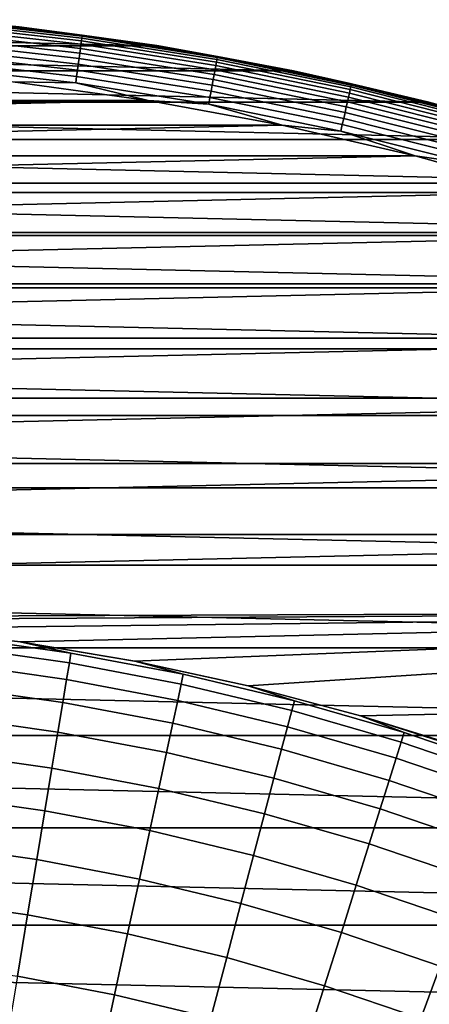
# Model space of a CAD drawing. Header units: metres. Extents: x -28 to 70, y -218 to 27.
# Tile 182 of 246: x 3.13 to 6.82, y 18.51 to 27.39. Entities that reach past the tile are written whole.
import ezdxf

# ---------------------------------------------------------------- set-up
doc = ezdxf.new("R2010")
doc.units = ezdxf.units.M
doc.layers.add('solid_10_261_002_XXX', color=7, linetype='CONTINUOUS')

msp = doc.modelspace()

# ---------------------------------------------------------------- linework, layer by layer
at = {"layer": 'solid_10_261_002_XXX'}
for points in [[(3.687079, 27.21911, -0.323206), (2.462186, 27.357124, -0.323206), (2.459967, 27.332476, -0.268066), (3.683757, 27.194588, -0.268066)], [(2.462186, 27.357124, -0.323206), (3.687079, 27.21911, -0.323206), (3.689484, 27.236864, -0.380929), (2.463792, 27.374966, -0.380929)], [(2.463792, 27.374966, -0.380929), (3.689484, 27.236864, -0.380929), (3.690936, 27.247585, -0.440391), (2.464761, 27.385742, -0.440391)], [(3.690936, 27.247585, -0.440391), (3.123455, 27.322042, -0.5), (2.464761, 27.385742, -0.440391)], [(-4.363943, 27.151524, -5), (-3.123441, 27.322044, -5), (4.363943, 27.151524, -5)], [(-3.123441, 27.322044, -5), (3.123441, 27.322044, -5), (4.363943, 27.151524, -5)], [(3.674568, 27.126749, -0.16871), (2.453831, 27.264294, -0.16871), (2.450002, 27.221758, -0.125945), (3.668835, 27.084429, -0.125945)], [(3.679566, 27.163649, -0.216316), (2.457169, 27.30138, -0.216316), (2.453831, 27.264294, -0.16871), (3.674568, 27.126749, -0.16871)], [(3.683757, 27.194588, -0.268066), (2.459967, 27.332476, -0.268066), (2.457169, 27.30138, -0.216316), (3.679566, 27.163649, -0.216316)], [(3.123455, 27.322042, -0.5), (4.36377, 27.151566, -0.5), (4.363943, 27.151524, -5), (3.123441, 27.322044, -5)], [(3.690936, 27.247585, -0.440391), (4.36377, 27.151566, -0.5), (3.123455, 27.322042, -0.5)], [(3.662452, 27.037302, -0.088645), (2.44574, 27.174393, -0.088645), (2.441104, 27.122892, -0.057356), (3.65551, 26.986061, -0.057356)], [(3.668835, 27.084429, -0.125945), (2.450002, 27.221758, -0.125945), (2.44574, 27.174393, -0.088645), (3.662452, 27.037302, -0.088645)], [(4.900128, 27.001932, -0.268066), (3.683757, 27.194588, -0.268066), (3.679566, 27.163649, -0.216316), (4.894554, 26.971214, -0.216316)], [(4.904547, 27.026283, -0.323206), (3.687079, 27.21911, -0.323206), (3.683757, 27.194588, -0.268066), (4.900128, 27.001932, -0.268066)], [(3.687079, 27.21911, -0.323206), (4.904547, 27.026283, -0.323206), (4.907746, 27.043909, -0.380929), (3.689484, 27.236864, -0.380929)], [(4.909678, 27.054556, -0.440391), (3.690936, 27.247585, -0.440391), (3.689484, 27.236864, -0.380929), (4.907746, 27.043909, -0.380929)], [(4.909678, 27.054556, -0.440391), (4.36377, 27.151566, -0.5), (3.690936, 27.247585, -0.440391)], [(-5.594885, 26.924831, -5), (-4.363943, 27.151524, -5), (5.594885, 26.924831, -5)], [(-4.363943, 27.151524, -5), (4.363943, 27.151524, -5), (5.594885, 26.924831, -5)], [(3.65551, 26.986061, -0.057356), (2.441104, 27.122892, -0.057356), (2.436165, 27.068007, -0.032535), (3.648113, 26.931454, -0.032535)], [(4.880279, 26.892555, -0.125945), (3.668835, 27.084429, -0.125945), (3.662452, 27.037302, -0.088645), (4.871788, 26.845762, -0.088645)], [(4.887905, 26.934576, -0.16871), (3.674568, 27.126749, -0.16871), (3.668835, 27.084429, -0.125945), (4.880279, 26.892555, -0.125945)], [(4.894554, 26.971214, -0.216316), (3.679566, 27.163649, -0.216316), (3.674568, 27.126749, -0.16871), (4.887905, 26.934576, -0.16871)], [(4.36377, 27.151566, -0.5), (5.59504, 26.924812, -0.5), (5.594885, 26.924831, -5), (4.363943, 27.151524, -5)], [(4.909678, 27.054556, -0.440391), (5.59504, 26.924812, -0.5), (4.36377, 27.151566, -0.5)], [(3.640368, 26.874277, -0.014544), (2.430993, 27.01054, -0.014544), (2.425664, 26.951332, -0.003646), (3.632388, 26.815367, -0.003646)], [(3.648113, 26.931454, -0.032535), (2.436165, 27.068007, -0.032535), (2.430993, 27.01054, -0.014544), (3.640368, 26.874277, -0.014544)], [(4.871788, 26.845762, -0.088645), (3.662452, 27.037302, -0.088645), (3.65551, 26.986061, -0.057356), (4.862555, 26.794884, -0.057356)], [(6.106631, 26.7549, -0.268066), (4.900128, 27.001932, -0.268066), (4.894554, 26.971214, -0.216316), (6.099684, 26.724463, -0.216316)], [(6.112138, 26.779028, -0.323206), (4.904547, 27.026283, -0.323206), (4.900128, 27.001932, -0.268066), (6.106631, 26.7549, -0.268066)], [(4.904547, 27.026283, -0.323206), (6.112138, 26.779028, -0.323206), (6.116125, 26.796494, -0.380929), (4.907746, 27.043909, -0.380929)], [(6.118532, 26.807041, -0.440391), (4.909678, 27.054556, -0.440391), (4.907746, 27.043909, -0.380929), (6.116125, 26.796494, -0.380929)], [(6.118532, 26.807041, -0.440391), (5.59504, 26.924812, -0.5), (4.909678, 27.054556, -0.440391)], [(-6.814762, 26.642241, -5), (-5.594885, 26.924831, -5), (6.814762, 26.642241, -5)], [(-5.594885, 26.924831, -5), (5.594885, 26.924831, -5), (6.814762, 26.642241, -5)], [(3.632388, 26.815367, -0.003646), (2.425664, 26.951332, -0.003646), (3.066616, 26.825264)], [(4.852715, 26.740664, -0.032535), (3.648113, 26.931454, -0.032535), (3.640368, 26.874277, -0.014544), (4.842412, 26.683891, -0.014544)], [(4.862555, 26.794884, -0.057356), (3.65551, 26.986061, -0.057356), (3.648113, 26.931454, -0.032535), (4.852715, 26.740664, -0.032535)], [(6.091398, 26.68816, -0.16871), (4.887905, 26.934576, -0.16871), (4.880279, 26.892555, -0.125945), (6.081895, 26.646523, -0.125945)], [(6.099684, 26.724463, -0.216316), (4.894554, 26.971214, -0.216316), (4.887905, 26.934576, -0.16871), (6.091398, 26.68816, -0.16871)], [(5.59504, 26.924812, -0.5), (6.814713, 26.642254, -0.5), (6.814762, 26.642241, -5), (5.594885, 26.924831, -5)], [(6.118532, 26.807041, -0.440391), (6.814713, 26.642254, -0.5), (5.59504, 26.924812, -0.5)], [(4.284188, 26.657936), (3.066616, 26.825264), (-4.284235, 26.657928)], [(3.632388, 26.815367, -0.003646), (3.066616, 26.825264), (4.284188, 26.657936)], [(4.842412, 26.683891, -0.014544), (3.640368, 26.874277, -0.014544), (3.632388, 26.815367, -0.003646), (4.831798, 26.625399, -0.003646)], [(4.831798, 26.625399, -0.003646), (3.632388, 26.815367, -0.003646), (4.284188, 26.657936)], [(6.071312, 26.600159, -0.088645), (4.871788, 26.845762, -0.088645), (4.862555, 26.794884, -0.057356), (6.059806, 26.549746, -0.057356)], [(6.081895, 26.646523, -0.125945), (4.880279, 26.892555, -0.125945), (4.871788, 26.845762, -0.088645), (6.071312, 26.600159, -0.088645)], [(6.047544, 26.496021, -0.032535), (4.852715, 26.740664, -0.032535), (4.842412, 26.683891, -0.014544), (6.034705, 26.439768, -0.014544)], [(6.059806, 26.549746, -0.057356), (4.862555, 26.794884, -0.057356), (4.852715, 26.740664, -0.032535), (6.047544, 26.496021, -0.032535)], [(7.292531, 26.423891, -0.216316), (6.099684, 26.724463, -0.216316), (6.091398, 26.68816, -0.16871), (7.282624, 26.387997, -0.16871)], [(7.300837, 26.453987, -0.268066), (6.106631, 26.7549, -0.268066), (6.099684, 26.724463, -0.216316), (7.292531, 26.423891, -0.216316)], [(7.30742, 26.477844, -0.323206), (6.112138, 26.779028, -0.323206), (6.106631, 26.7549, -0.268066), (7.300837, 26.453987, -0.268066)], [(6.112138, 26.779028, -0.323206), (7.30742, 26.477844, -0.323206), (7.312186, 26.495111, -0.380929), (6.116125, 26.796494, -0.380929)], [(7.315064, 26.505541, -0.440391), (6.118532, 26.807041, -0.440391), (6.116125, 26.796494, -0.380929), (7.312186, 26.495111, -0.380929)], [(7.315064, 26.505541, -0.440391), (6.814713, 26.642254, -0.5), (6.118532, 26.807041, -0.440391)], [(-8.020226, 26.304468, -5), (-6.814762, 26.642241, -5), (8.020226, 26.304468, -5)], [(-6.814762, 26.642241, -5), (6.814762, 26.642241, -5), (8.020226, 26.304468, -5)], [(4.284188, 26.657936), (-4.284235, 26.657928), (-5.493426, 26.435234)], [(5.493379, 26.435244), (4.284188, 26.657936), (-5.493426, 26.435234)], [(4.831798, 26.625399, -0.003646), (4.284188, 26.657936), (5.493379, 26.435244)], [(6.034705, 26.439768, -0.014544), (4.842412, 26.683891, -0.014544), (4.831798, 26.625399, -0.003646), (6.021476, 26.381811, -0.003646)], [(7.271263, 26.346828, -0.125945), (6.081895, 26.646523, -0.125945), (6.071312, 26.600159, -0.088645), (7.258611, 26.300985, -0.088645)], [(7.282624, 26.387997, -0.16871), (6.091398, 26.68816, -0.16871), (6.081895, 26.646523, -0.125945), (7.271263, 26.346828, -0.125945)], [(6.814713, 26.642254, -0.5), (8.020263, 26.304474, -0.5), (8.020226, 26.304468, -5), (6.814762, 26.642241, -5)], [(7.315064, 26.505541, -0.440391), (8.020263, 26.304474, -0.5), (6.814713, 26.642254, -0.5)], [(6.021476, 26.381811, -0.003646), (4.831798, 26.625399, -0.003646), (5.493379, 26.435244)], [(7.244854, 26.251141, -0.057356), (6.059806, 26.549746, -0.057356), (6.047544, 26.496021, -0.032535), (7.230194, 26.198019, -0.032535)], [(7.258611, 26.300985, -0.088645), (6.071312, 26.600159, -0.088645), (6.059806, 26.549746, -0.057356), (7.244854, 26.251141, -0.057356)], [(7.230194, 26.198019, -0.032535), (6.047544, 26.496021, -0.032535), (6.034705, 26.439768, -0.014544), (7.214844, 26.142399, -0.014544)], [(5.493379, 26.435244), (-5.493426, 26.435234), (-6.69061, 26.157883)], [(6.690563, 26.157896), (5.493379, 26.435244), (-6.69061, 26.157883)], [(6.021476, 26.381811, -0.003646), (5.493379, 26.435244), (6.690563, 26.157896)], [(7.214844, 26.142399, -0.014544), (6.034705, 26.439768, -0.014544), (6.021476, 26.381811, -0.003646), (7.199028, 26.085094, -0.003646)], [(7.199028, 26.085094, -0.003646), (6.021476, 26.381811, -0.003646), (6.690563, 26.157896)], [(-9.208967, 25.912247, -5), (-8.020226, 26.304468, -5), (9.208967, 25.912247, -5)], [(-8.020226, 26.304468, -5), (8.020226, 26.304468, -5), (9.208967, 25.912247, -5)], [(6.690563, 26.157896), (-6.69061, 26.157883), (-7.874422, 25.826216)], [(7.874376, 25.826231), (6.690563, 26.157896), (-7.874422, 25.826216)], [(7.199028, 26.085094, -0.003646), (6.690563, 26.157896), (7.874376, 25.826231)], [(-10.379183, 25.466097, -5), (-9.208967, 25.912247, -5), (10.379183, 25.466097, -5)], [(-9.208967, 25.912247, -5), (9.208967, 25.912247, -5), (10.379183, 25.466097, -5)], [(7.874376, 25.826231), (-7.874422, 25.826216), (-9.041698, 25.441042)], [(9.041654, 25.441059), (7.874376, 25.826231), (-9.041698, 25.441042)], [(-11.52733, 24.967373, -5), (-10.379183, 25.466097, -5), (11.52733, 24.967373, -5)], [(-10.379183, 25.466097, -5), (10.379183, 25.466097, -5), (11.52733, 24.967373, -5)], [(9.041654, 25.441059), (-9.041698, 25.441042), (-10.190036, 25.003256)], [(10.189992, 25.003273), (9.041654, 25.441059), (-10.190036, 25.003256)], [(-12.651799, 24.416838, -5), (-11.52733, 24.967373, -5), (12.651799, 24.416838, -5)], [(-11.52733, 24.967373, -5), (11.52733, 24.967373, -5), (12.651799, 24.416838, -5)], [(10.189992, 25.003273), (-10.190036, 25.003256), (-11.317797, 24.513405)], [(11.317754, 24.513424), (10.189992, 25.003273), (-11.317797, 24.513405)], [(11.317754, 24.513424), (-11.317797, 24.513405), (-12.421518, 23.973003)], [(12.421476, 23.973026), (11.317754, 24.513424), (-12.421518, 23.973003)], [(-13.75016, 23.81559, -5), (-12.651799, 24.416838, -5), (13.75016, 23.81559, -5)], [(-12.651799, 24.416838, -5), (12.651799, 24.416838, -5), (13.75016, 23.81559, -5)], [(12.421476, 23.973026), (-12.421518, 23.973003), (-13.499846, 23.382774)], [(13.499804, 23.382799), (12.421476, 23.973026), (-13.499846, 23.382774)], [(-14.819594, 23.165253, -5), (-13.75016, 23.81559, -5), (14.819594, 23.165253, -5)], [(-13.75016, 23.81559, -5), (13.75016, 23.81559, -5), (14.819594, 23.165253, -5)], [(13.499804, 23.382799), (-13.499846, 23.382774), (-14.550171, 22.744045)], [(14.55013, 22.74407), (13.499804, 23.382799), (-14.550171, 22.744045)], [(-15.858781, 22.466619, -5), (-14.819594, 23.165253, -5), (15.858781, 22.466619, -5)], [(-14.819594, 23.165253, -5), (14.819594, 23.165253, -5), (15.858781, 22.466619, -5)], [(14.55013, 22.74407), (-15.570041, 22.058407), (0, 22), (15.570002, 22.058435)], [(14.55013, 22.74407), (-14.550171, 22.744045), (-15.570041, 22.058407)], [(-16.864799, 21.721592, -5), (-15.858781, 22.466619, -5), (16.864799, 21.721592, -5)], [(-15.858781, 22.466619, -5), (15.858781, 22.466619, -5), (16.864799, 21.721592, -5)], [(15.570002, 22.058435), (0, 22), (1.046891, 21.97506)], [(15.570002, 22.058435), (1.046891, 21.97506), (2.091062, 21.900391)], [(15.570002, 22.058435), (2.091062, 21.900391), (3.131092, 21.776041)], [(15.570002, 22.058435), (3.131092, 21.776041), (4.163459, 21.602425)], [(15.570002, 22.058435), (4.163459, 21.602425), (5.186649, 21.379866)], [(15.570002, 22.058435), (5.186649, 21.379866), (6.198219, 21.108797), (16.558117, 21.326706)], [(3.131092, 21.776041), (2.091062, 21.900391), (2.091233, 21.900383, 143.052673), (3.130926, 21.776072, 143.052673)], [(2.091233, 21.900383, 143.052673), (2.569557, 21.819637, 144.561661), (3.589469, 21.675215, 144.561661), (3.130926, 21.776072, 143.052673)], [(3.589469, 21.675215, 144.561661), (2.569557, 21.819637, 144.561661), (2.559014, 21.730112, 146.086594), (3.574741, 21.586281, 146.086594)], [(3.130926, 21.776072, 143.052673), (3.589469, 21.675215, 144.561661), (4.60149, 21.483145, 144.561661), (4.163527, 21.602432, 143.052673)], [(4.163459, 21.602425), (3.131092, 21.776041), (3.130926, 21.776072, 143.052673), (4.163527, 21.602432, 143.052673)], [(-17.835821, 20.931631, -5), (-16.864799, 21.721592, -5), (17.835821, 20.931631, -5)], [(-16.864799, 21.721592, -5), (16.864799, 21.721592, -5), (17.835821, 20.931631, -5)], [(3.574741, 21.586281, 146.086594), (2.559014, 21.730112, 146.086594), (2.541404, 21.580576, 147.606766), (3.550142, 21.437737, 147.606766)], [(4.60149, 21.483145, 144.561661), (3.589469, 21.675215, 144.561661), (3.574741, 21.586281, 146.086594), (4.58261, 21.394999, 146.086594)], [(3.550142, 21.437737, 147.606766), (2.541404, 21.580576, 147.606766), (2.516756, 21.371269, 149.119751), (3.515709, 21.229815, 149.119751)], [(4.58261, 21.394999, 146.086594), (3.574741, 21.586281, 146.086594), (3.550142, 21.437737, 147.606766), (4.551075, 21.24777, 147.606766)], [(5.186649, 21.379866), (4.163459, 21.602425), (4.163527, 21.602432, 143.052673), (5.186697, 21.379854, 143.052673)], [(4.163527, 21.602432, 143.052673), (4.60149, 21.483145, 144.561661), (5.603396, 21.243849, 144.561661), (5.186697, 21.379854, 143.052673)], [(4.551075, 21.24777, 147.606766), (3.550142, 21.437737, 147.606766), (3.515709, 21.229815, 149.119751), (4.506935, 21.041691, 149.119751)], [(5.603396, 21.243849, 144.561661), (4.60149, 21.483145, 144.561661), (4.58261, 21.394999, 146.086594), (5.580405, 21.156687, 146.086594)], [(3.515709, 21.229815, 149.119751), (2.516756, 21.371269, 149.119751), (2.485107, 21.102518, 150.623184), (3.471498, 20.962841, 150.623184)], [(5.580405, 21.156687, 146.086594), (4.58261, 21.394999, 146.086594), (4.551075, 21.24777, 147.606766), (5.542004, 21.011097, 147.606766)], [(6.198219, 21.108797), (5.186649, 21.379866), (5.186697, 21.379854, 143.052673), (6.198116, 21.108845, 143.052673)], [(5.186697, 21.379854, 143.052673), (5.603396, 21.243849, 144.561661), (6.592984, 20.957857, 144.561661), (6.198116, 21.108845, 143.052673)], [(16.558117, 21.326706), (6.198219, 21.108797), (7.195333, 20.790064)], [(4.506935, 21.041691, 149.119751), (3.515709, 21.229815, 149.119751), (3.471498, 20.962841, 150.623184), (4.450258, 20.777084, 150.623184)], [(5.542004, 21.011097, 147.606766), (4.551075, 21.24777, 147.606766), (4.506935, 21.041691, 149.119751), (5.488253, 20.807314, 149.119751)], [(6.592984, 20.957857, 144.561661), (5.603396, 21.243849, 144.561661), (5.580405, 21.156687, 146.086594), (6.565933, 20.871866, 146.086594)], [(6.565933, 20.871866, 146.086594), (5.580405, 21.156687, 146.086594), (5.542004, 21.011097, 147.606766), (6.52075, 20.728237, 147.606766)], [(3.471498, 20.962841, 150.623184), (2.485107, 21.102518, 150.623184), (2.446507, 20.774746, 152.1147), (3.417578, 20.637239, 152.1147)], [(5.488253, 20.807314, 149.119751), (4.506935, 21.041691, 149.119751), (4.450258, 20.777084, 150.623184), (5.419236, 20.545654, 150.623184)], [(6.198116, 21.108845, 143.052673), (6.592984, 20.957857, 144.561661), (7.56808, 20.625793, 144.561661), (7.195495, 20.790018, 143.052673)], [(6.823728, 20.914988, 115.249138), (6.8004, 20.922585, 114), (6.198116, 21.108845, 143.052673), (7.195495, 20.790018, 143.052673)], [(6.8004, 20.922585, 114), (6.198219, 21.108797), (6.198116, 21.108845, 143.052673)], [(7.278616, 20.761063, 108.243568), (7.195333, 20.790064), (6.198219, 21.108797), (7.179482, 20.795553, 108.87001)], [(7.091637, 20.825674, 109.499367), (7.179482, 20.795553, 108.87001), (6.198219, 21.108797)], [(7.014781, 20.851686, 110.136665), (7.091637, 20.825674, 109.499367), (6.198219, 21.108797)], [(6.949057, 20.873682, 110.780823), (7.014781, 20.851686, 110.136665), (6.198219, 21.108797)], [(6.895308, 20.891499, 111.426529), (6.949057, 20.873682, 110.780823), (6.198219, 21.108797)], [(6.853576, 20.905226, 112.074387), (6.895308, 20.891499, 111.426529), (6.198219, 21.108797)], [(6.823834, 20.914953, 112.71978), (6.853576, 20.905226, 112.074387), (6.198219, 21.108797)], [(6.806107, 20.920729, 113.361343), (6.823834, 20.914953, 112.71978), (6.198219, 21.108797)], [(6.8004, 20.922585, 114), (6.806107, 20.920729, 113.361343), (6.198219, 21.108797)], [(4.450258, 20.777084, 150.623184), (3.471498, 20.962841, 150.623184), (3.417578, 20.637239, 152.1147), (4.381135, 20.454367, 152.1147)], [(6.52075, 20.728237, 147.606766), (5.542004, 21.011097, 147.606766), (5.488253, 20.807314, 149.119751), (6.457506, 20.527197, 149.119751)], [(7.56808, 20.625793, 144.561661), (6.592984, 20.957857, 144.561661), (6.565933, 20.871866, 146.086594), (7.537028, 20.541166, 146.086594)], [(-18.770296, 20.097898, -5), (-17.835821, 20.931631, -5), (18.770296, 20.097898, -5)], [(-17.835821, 20.931631, -5), (17.835821, 20.931631, -5), (18.770296, 20.097898, -5)], [(7.537028, 20.541166, 146.086594), (6.565933, 20.871866, 146.086594), (6.52075, 20.728237, 147.606766), (7.485163, 20.399813, 147.606766)], [(7.161953, 20.8099, 114), (7.213463, 20.793613, 112.795769), (6.806107, 20.920729, 113.361343), (6.8004, 20.922585, 114)], [(7.182208, 20.802921, 115.225479), (7.161953, 20.8099, 114), (6.8004, 20.922585, 114), (6.823728, 20.914988, 115.249138)], [(7.213463, 20.793613, 112.795769), (6.823834, 20.914953, 112.71978), (6.806107, 20.920729, 113.361343)], [(3.417578, 20.637239, 152.1147), (2.446507, 20.774746, 152.1147), (2.401018, 20.38847, 153.591949), (3.354033, 20.253519, 153.591949)], [(5.419236, 20.545654, 150.623184), (4.450258, 20.777084, 150.623184), (4.381135, 20.454367, 152.1147), (5.335063, 20.226532, 152.1147)], [(6.457506, 20.527197, 149.119751), (5.488253, 20.807314, 149.119751), (5.419236, 20.545654, 150.623184), (6.376301, 20.26906, 150.623184)], [(7.485163, 20.399813, 147.606766), (6.52075, 20.728237, 147.606766), (6.457506, 20.527197, 149.119751), (7.412565, 20.201958, 149.119751)], [(4.381135, 20.454367, 152.1147), (3.417578, 20.637239, 152.1147), (3.354033, 20.253519, 153.591949), (4.299675, 20.074047, 153.591949)], [(6.376301, 20.26906, 150.623184), (5.419236, 20.545654, 150.623184), (5.335063, 20.226532, 152.1147), (6.277262, 19.954233, 152.1147)], [(7.412565, 20.201958, 149.119751), (6.457506, 20.527197, 149.119751), (6.376301, 20.26906, 150.623184), (7.319349, 19.94791, 150.623184)], [(5.335063, 20.226532, 152.1147), (4.381135, 20.454367, 152.1147), (4.299675, 20.074047, 153.591949), (5.235865, 19.850449, 153.591949)], [(3.354033, 20.253519, 153.591949), (2.401018, 20.38847, 153.591949), (2.34871, 19.944296, 155.052612), (3.280963, 19.812286, 155.052612)], [(4.299675, 20.074047, 153.591949), (3.354033, 20.253519, 153.591949), (3.280963, 19.812286, 155.052612), (4.206004, 19.636724, 155.052612)], [(7.319349, 19.94791, 150.623184), (6.376301, 20.26906, 150.623184), (6.277262, 19.954233, 152.1147), (7.205662, 19.638073, 152.1147)], [(6.277262, 19.954233, 152.1147), (5.335063, 20.226532, 152.1147), (5.235865, 19.850449, 153.591949), (6.160545, 19.583214, 153.591949)], [(-19.665449, 19.222879, -5), (-18.770296, 20.097898, -5), (19.665449, 19.222879, -5)], [(-18.770296, 20.097898, -5), (18.770296, 20.097898, -5), (19.665449, 19.222879, -5)], [(5.235865, 19.850449, 153.591949), (4.299675, 20.074047, 153.591949), (4.206004, 19.636724, 155.052612), (5.121799, 19.417995, 155.052612)], [(3.280963, 19.812286, 155.052612), (2.34871, 19.944296, 155.052612), (2.289667, 19.442926, 156.494385), (3.198485, 19.314234, 156.494385)], [(7.205662, 19.638073, 152.1147), (6.277262, 19.954233, 152.1147), (6.160545, 19.583214, 153.591949), (7.071683, 19.27293, 153.591949)], [(4.206004, 19.636724, 155.052612), (3.280963, 19.812286, 155.052612), (3.198485, 19.314234, 156.494385), (4.100271, 19.143085, 156.494385)], [(6.160545, 19.583214, 153.591949), (5.235865, 19.850449, 153.591949), (5.121799, 19.417995, 155.052612), (6.026335, 19.156584, 155.052612)], [(5.121799, 19.417995, 155.052612), (4.206004, 19.636724, 155.052612), (4.100271, 19.143085, 156.494385), (4.993044, 18.929857, 156.494385)], [(7.071683, 19.27293, 153.591949), (6.160545, 19.583214, 153.591949), (6.026335, 19.156584, 155.052612), (6.917624, 18.85306, 155.052612)], [(3.198485, 19.314234, 156.494385), (2.289667, 19.442926, 156.494385), (2.223981, 18.885149, 157.914993), (3.106727, 18.760149, 157.914993)], [(6.026335, 19.156584, 155.052612), (5.121799, 19.417995, 155.052612), (4.993044, 18.929857, 156.494385), (5.874842, 18.675014, 156.494385)], [(4.100271, 19.143085, 156.494385), (3.198485, 19.314234, 156.494385), (3.106727, 18.760149, 157.914993), (3.982643, 18.59391, 157.914993)], [(-20.520069, 18.307835, -5), (-19.665449, 19.222879, -5), (20.520069, 18.307835, -5)], [(-19.665449, 19.222879, -5), (19.665449, 19.222879, -5), (20.520069, 18.307835, -5)], [(4.993044, 18.929857, 156.494385), (4.100271, 19.143085, 156.494385), (3.982643, 18.59391, 157.914993), (4.849804, 18.386797, 157.914993)], [(6.917624, 18.85306, 155.052612), (6.026335, 19.156584, 155.052612), (5.874842, 18.675014, 156.494385), (6.743725, 18.379122, 156.494385)], [(5.874842, 18.675014, 156.494385), (4.993044, 18.929857, 156.494385), (4.849804, 18.386797, 157.914993), (5.706304, 18.139267, 157.914993)], [(7.793706, 18.508095, 155.052612), (6.917624, 18.85306, 155.052612), (6.743725, 18.379122, 156.494385), (7.597784, 18.042828, 156.494385)], [(3.982643, 18.59391, 157.914993), (3.106727, 18.760149, 157.914993), (3.005834, 18.1509, 159.312195), (3.853304, 17.990061, 159.312195)], [(6.743725, 18.379122, 156.494385), (5.874842, 18.675014, 156.494385), (5.706304, 18.139267, 157.914993), (6.550261, 17.851864, 157.914993)], [(4.849804, 18.386797, 157.914993), (3.982643, 18.59391, 157.914993), (3.853304, 17.990061, 159.312195), (4.692303, 17.789675, 159.312195)]]:
    msp.add_3dface(points, dxfattribs=at)

doc.saveas('drawing.dxf')
